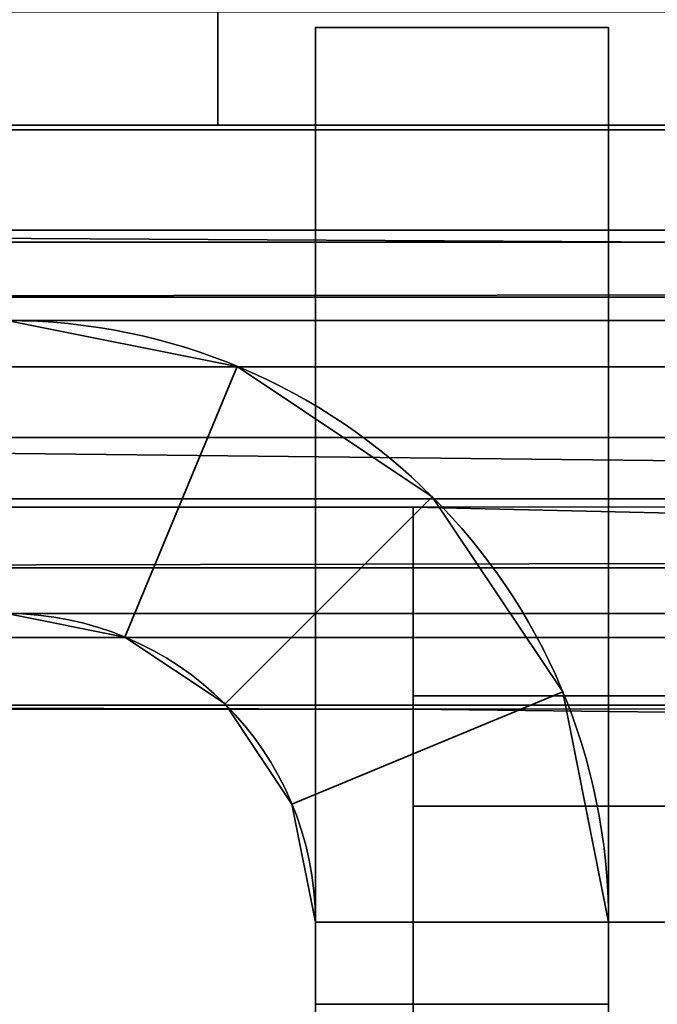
# Model space of a CAD drawing. Header units: millimetres. Extents: x -527 to 5177, y -116 to 161.
# Tile 85 of 256: x -316.51 to -313.25, y 25 to 30.04. Entities that reach past the tile are written whole.
import ezdxf

# ---------------------------------------------------------------- set-up
doc = ezdxf.new("R2010")
doc.units = ezdxf.units.MM
doc.layers.add('151', color=7, linetype='Continuous', true_color=0xffffff)

# ---------------------------------------------------------------- blocks, each defined once
blk = doc.blocks.new('UG_SURFACE_001')
at = {"layer": '151', "color": 252, "linetype": 'Continuous', "lineweight": 35}
for points in [[(527, -9.3, 2212.25), (527, 142.4, 2212.25), (-527, 142.4, 2212.25), (-527, -9.3, 2212.25)], [(-377, -9.3, 2062.2499), (-377, 142.4, 2062.2499), (377, 142.4, 2062.2499), (377, -9.3, 2062.2499)]]:
    blk.add_3dface(points, dxfattribs=at)
blk = doc.blocks.new('UG_SURFACE_037')
at = {"layer": '151', "color": 252, "linetype": 'Continuous', "lineweight": 35}
for points in [[(326.5, 74.62, 2021.75), (-326.5, 74.62, 2021.75), (-258.5, 28.8, 2021.75), (-246.5, 28.8, 2021.75)], [(-326.5, 74.62, 2021.75), (-326.5, -26.22, 2021.75), (-258.5, 26.8, 2021.75), (-258.5, 28.8, 2021.75)], [(-325, -26.22, 2020.2501), (-325, 74.62, 2020.2501), (-258.5, 28.8, 2020.2501), (-258.5, 26.8, 2020.2501)], [(-246.5, 28.8, 2020.2501), (-258.5, 28.8, 2020.2501), (-325, 74.62, 2020.2501), (325, 74.62, 2020.2501)], [(-78.1667, 26.8, 2020.2501), (78.1667, 28.8, 2020.2501), (78.1667, 26.8, 2020.2501), (-325, -26.22, 2020.2501)], [(-246.5, 26.8, 2020.2501), (-90.1667, 28.8, 2020.2501), (-90.1667, 26.8, 2020.2501), (-325, -26.22, 2020.2501)], [(-326.5, -26.22, 2021.75), (326.5, -26.22, 2021.75), (-246.5, 26.8, 2021.75), (-258.5, 26.8, 2021.75)], [(-325, -26.22, 2020.2501), (78.1667, 26.8, 2020.2501), (90.1667, 26.8, 2020.2501)], [(90.1667, 26.8, 2020.2501), (246.5, 26.8, 2020.2501), (-325, -26.22, 2020.2501)], [(-325, -26.22, 2020.2501), (-90.1667, 26.8, 2020.2501), (-78.1667, 26.8, 2020.2501)], [(-325, -26.22, 2020.2501), (-258.5, 26.8, 2020.2501), (-246.5, 26.8, 2020.2501)], [(325, -26.22, 2020.2501), (-325, -26.22, 2020.2501), (246.5, 26.8, 2020.2501), (258.5, 26.8, 2020.2501)]]:
    blk.add_3dface(points, dxfattribs=at)
blk = doc.blocks.new('UG_SURFACE_044')
at = {"layer": '151', "color": 41, "linetype": 'Continuous', "lineweight": 35}
for points in [[(-320.5, 115.3, -5.75), (-320.5, 141.15, -5.75), (-308.65, 141.15, -5.75), (-308.65, 23.15, -5.75)], [(-313, 31.5, -5.75), (-320.5, 115.3, -5.75), (-308.65, 23.15, -5.75)], [(-315.5, 31.5, -5.75), (-315.5, 29.5, -5.75), (-321, 29.5, -5.75), (-322.5, 31, -5.75)], [(-322.5, 31, 2017.75), (-321, 29.5, 2016.2499), (-315.5, 29.5, 2010.7501), (-315.5, 31.5, 2010.7501)], [(-315.5, 31.5, 2010.7501), (-315.5, 29.5, 2010.7501), (-315.5, 29.5, -5.75), (-315.5, 31.5, -5.75)], [(-321, 29.5, 2016.2499), (-321, 29.5, -5.75), (-315.5, 29.5, -5.75), (-315.5, 29.5, 2010.7501)]]:
    blk.add_3dface(points, dxfattribs=at)
blk = doc.blocks.new('UG_SURFACE_051')
at = {"layer": '151', "color": 41, "linetype": 'Continuous', "lineweight": 35}
for points in [[(-315.5, 31.5, 2010.7501), (-315.5, 29.5, 2010.7501), (-321, 29.5, 2016.2499), (-322.5, 31, 2017.75)], [(315.5, 31.5, 2010.7501), (315.5, 29.5, 2010.7501), (-315.5, 29.5, 2010.7501), (-315.5, 31.5, 2010.7501)], [(321, 29.5, 2016.2499), (322.5, 31, 2017.75), (-322.5, 31, 2017.75), (-321, 29.5, 2016.2499)], [(315.5, 29.5, 2010.7501), (321, 29.5, 2016.2499), (-321, 29.5, 2016.2499), (-315.5, 29.5, 2010.7501)]]:
    blk.add_3dface(points, dxfattribs=at)
blk = doc.blocks.new('UG_SURFACE_085')
at = {"layer": '151', "color": 252, "linetype": 'Continuous', "lineweight": 35}
for points in [[(-313.5, 30, 62.55), (-313.5, 25, 62.55), (-315, 25, 62.55), (-315, 30, 62.55)], [(-313.5, 30, 62.55), (-315, 30, 62.55), (-315, 30, 73.95), (-313.5, 30, 73.95)], [(-313.5, 25, 73.95), (-313.5, 30, 73.95), (-315, 30, 73.95), (-315, 25, 73.95)], [(-315, 25, 1933.9499), (-313.5, 25, 1933.9499), (-313.5, 30, 1933.9499), (-315, 30, 1933.9499)], [(-315, 30, 1922.55), (-315, 30, 1933.9499), (-313.5, 30, 1933.9499), (-313.5, 30, 1922.55)], [(-313.5, 25, 1922.55), (-315, 25, 1922.55), (-315, 30, 1922.55), (-313.5, 30, 1922.55)], [(-315, 25, 1623.95), (-313.5, 25, 1623.95), (-313.5, 30, 1623.95), (-315, 30, 1623.95)], [(-315, 30, 1612.55), (-315, 30, 1623.95), (-313.5, 30, 1623.95), (-313.5, 30, 1612.55)], [(-313.5, 30, 1612.55), (-313.5, 25, 1612.55), (-315, 25, 1612.55), (-315, 30, 1612.55)], [(-313.5, 25, 1313.9499), (-313.5, 30, 1313.9499), (-315, 30, 1313.9499), (-315, 25, 1313.9499)], [(-315, 30, 1313.9499), (-313.5, 30, 1313.9499), (-313.5, 30, 1302.55), (-315, 30, 1302.55)], [(-313.5, 30, 1302.55), (-313.5, 25, 1302.55), (-315, 25, 1302.55), (-315, 30, 1302.55)], [(-315, 25, 1003.95), (-313.5, 25, 1003.95), (-313.5, 30, 1003.95), (-315, 30, 1003.95)], [(-315, 30, 992.55), (-315, 30, 1003.95), (-313.5, 30, 1003.95), (-313.5, 30, 992.55)], [(-313.5, 30, 992.55), (-313.5, 25, 992.55), (-315, 25, 992.55), (-315, 30, 992.55)], [(-313.5, 25, 693.95), (-313.5, 30, 693.95), (-315, 30, 693.95), (-315, 25, 693.95)], [(-313.5, 30, 682.55), (-315, 30, 682.55), (-315, 30, 693.95), (-313.5, 30, 693.95)], [(-313.5, 30, 682.55), (-313.5, 25, 682.55), (-315, 25, 682.55), (-315, 30, 682.55)], [(-313.5, 30, 372.55), (-313.5, 25, 372.55), (-315, 25, 372.55), (-315, 30, 372.55)], [(-315, 25, 73.95), (-315, 30, 62.55), (-315, 25, 62.55)], [(-315, 25, 73.95), (-315, 30, 73.95), (-315, 30, 62.55)], [(-315, 25, 383.95), (-315, 30, 372.55), (-315, 25, 372.55)], [(-315, 25, 383.95), (-315, 30, 383.95), (-315, 30, 372.55)], [(-315, 25, 1003.95), (-315, 30, 1003.95), (-315, 30, 992.55), (-315, 25, 992.55)], [(-315, 25, 1313.9499), (-315, 30, 1313.9499), (-315, 30, 1302.55), (-315, 25, 1302.55)], [(-315, 25, 693.95), (-315, 30, 682.55), (-315, 25, 682.55)], [(-315, 25, 693.95), (-315, 30, 693.95), (-315, 30, 682.55)], [(-315, 25, 1623.95), (-315, 30, 1623.95), (-315, 30, 1612.55), (-315, 25, 1612.55)], [(-315, 25, 1933.9499), (-315, 30, 1933.9499), (-315, 30, 1922.55), (-315, 25, 1922.55)], [(-315, 30, 372.55), (-315, 30, 383.95), (-313.5, 30, 383.95), (-313.5, 30, 372.55)], [(-315, 25, 383.95), (-313.5, 25, 383.95), (-313.5, 30, 383.95), (-315, 30, 383.95)], [(-313.5, 25, 1922.55), (-313.5, 30, 1933.9499), (-313.5, 25, 1933.9499)], [(-313.5, 25, 1922.55), (-313.5, 30, 1922.55), (-313.5, 30, 1933.9499)], [(-313.5, 25, 1612.55), (-313.5, 30, 1612.55), (-313.5, 30, 1623.95), (-313.5, 25, 1623.95)], [(-313.5, 25, 1302.55), (-313.5, 30, 1302.55), (-313.5, 30, 1313.9499), (-313.5, 25, 1313.9499)], [(-313.5, 25, 992.55), (-313.5, 30, 992.55), (-313.5, 30, 1003.95), (-313.5, 25, 1003.95)], [(-313.5, 25, 682.55), (-313.5, 30, 682.55), (-313.5, 30, 693.95), (-313.5, 25, 693.95)], [(-313.5, 25, 372.55), (-313.5, 30, 372.55), (-313.5, 30, 383.95), (-313.5, 25, 383.95)], [(-313.5, 25, 62.55), (-313.5, 30, 62.55), (-313.5, 30, 73.95), (-313.5, 25, 73.95)], [(-316.58, 27, 2006.2499), (-315.9754, 26.8797, 2006.2499), (-315.4013, 28.2655, 2006.2499), (-316.58, 28.5, 2006.2499)], [(-315.4013, 28.2655, 2006.2499), (-315.4013, 28.2655, 1936.45), (-316.58, 28.5, 1936.45), (-316.58, 28.5, 2006.2499)], [(-316.58, 28.5, -5.75), (-315.4013, 28.2655, -5.75), (-315.9754, 26.8797, -5.75), (-316.58, 27, -5.75)], [(-315.4013, 28.2655, 60.05), (-315.4013, 28.2655, -5.75), (-316.58, 28.5, -5.75), (-316.58, 28.5, 60.05)], [(-316.58, 27, 60.05), (-315.9754, 26.8797, 60.05), (-315.4013, 28.2655, 60.05), (-316.58, 28.5, 60.05)], [(-316.58, 28.5, 1936.45), (-315.4013, 28.2655, 1936.45), (-315.9754, 26.8797, 1936.45), (-316.58, 27, 1936.45)], [(-316.58, 27, 1920.05), (-315.9754, 26.8797, 1920.05), (-315.4013, 28.2655, 1920.05), (-316.58, 28.5, 1920.05)], [(-315.4013, 28.2655, 1920.05), (-315.4013, 28.2655, 1626.4499), (-316.58, 28.5, 1626.4499), (-316.58, 28.5, 1920.05)], [(-316.58, 28.5, 1626.4499), (-315.4013, 28.2655, 1626.4499), (-315.9754, 26.8797, 1626.4499), (-316.58, 27, 1626.4499)], [(-316.58, 27, 1610.05), (-315.9754, 26.8797, 1610.05), (-315.4013, 28.2655, 1610.05), (-316.58, 28.5, 1610.05)], [(-315.4013, 28.2655, 1610.05), (-315.4013, 28.2655, 1316.45), (-316.58, 28.5, 1316.45), (-316.58, 28.5, 1610.05)], [(-316.58, 28.5, 1316.45), (-315.4013, 28.2655, 1316.45), (-315.9754, 26.8797, 1316.45), (-316.58, 27, 1316.45)], [(-316.58, 27, 1300.05), (-315.9754, 26.8797, 1300.05), (-315.4013, 28.2655, 1300.05), (-316.58, 28.5, 1300.05)], [(-315.4013, 28.2655, 1300.05), (-315.4013, 28.2655, 1006.4501), (-316.58, 28.5, 1006.4501), (-316.58, 28.5, 1300.05)], [(-316.58, 28.5, 1006.4501), (-315.4013, 28.2655, 1006.4501), (-315.9754, 26.8797, 1006.4501), (-316.58, 27, 1006.4501)], [(-316.58, 27, 990.05), (-315.9754, 26.8797, 990.05), (-315.4013, 28.2655, 990.05), (-316.58, 28.5, 990.05)], [(-315.4013, 28.2655, 990.05), (-315.4013, 28.2655, 696.45), (-316.58, 28.5, 696.45), (-316.58, 28.5, 990.05)], [(-316.58, 28.5, 696.45), (-315.4013, 28.2655, 696.45), (-315.9754, 26.8797, 696.45), (-316.58, 27, 696.45)], [(-316.58, 27, 680.05), (-315.9754, 26.8797, 680.05), (-315.4013, 28.2655, 680.05), (-316.58, 28.5, 680.05)], [(-315.4013, 28.2655, 680.05), (-315.4013, 28.2655, 386.45), (-316.58, 28.5, 386.45), (-316.58, 28.5, 680.05)], [(-316.58, 28.5, 386.45), (-315.4013, 28.2655, 386.45), (-315.9754, 26.8797, 386.45), (-316.58, 27, 386.45)], [(-315.4013, 28.2655, 370.05), (-315.4013, 28.2655, 76.45), (-316.58, 28.5, 76.45), (-316.58, 28.5, 370.05)], [(-316.58, 28.5, 76.45), (-315.4013, 28.2655, 76.45), (-315.9754, 26.8797, 76.45), (-316.58, 27, 76.45)], [(-316.58, 27, 370.05), (-315.9754, 26.8797, 370.05), (-315.4013, 28.2655, 370.05), (-316.58, 28.5, 370.05)], [(-314.4021, 27.5979, 2006.2499), (-315.4013, 28.2655, 2006.2499), (-315.9754, 26.8797, 2006.2499), (-315.4628, 26.5372, 2006.2499)], [(-315.4628, 26.5372, -5.75), (-315.9754, 26.8797, -5.75), (-315.4013, 28.2655, -5.75), (-314.4021, 27.5979, -5.75)], [(-314.4021, 27.5979, 60.05), (-315.4013, 28.2655, 60.05), (-315.9754, 26.8797, 60.05), (-315.4628, 26.5372, 60.05)], [(-315.4628, 26.5372, 1936.45), (-315.9754, 26.8797, 1936.45), (-315.4013, 28.2655, 1936.45), (-314.4021, 27.5979, 1936.45)], [(-314.4021, 27.5979, 1920.05), (-315.4013, 28.2655, 1920.05), (-315.9754, 26.8797, 1920.05), (-315.4628, 26.5372, 1920.05)], [(-315.4628, 26.5372, 1626.4499), (-315.9754, 26.8797, 1626.4499), (-315.4013, 28.2655, 1626.4499), (-314.4021, 27.5979, 1626.4499)], [(-314.4021, 27.5979, 1610.05), (-315.4013, 28.2655, 1610.05), (-315.9754, 26.8797, 1610.05), (-315.4628, 26.5372, 1610.05)], [(-315.4628, 26.5372, 1316.45), (-315.9754, 26.8797, 1316.45), (-315.4013, 28.2655, 1316.45), (-314.4021, 27.5979, 1316.45)], [(-314.4021, 27.5979, 1300.05), (-315.4013, 28.2655, 1300.05), (-315.9754, 26.8797, 1300.05), (-315.4628, 26.5372, 1300.05)], [(-315.4628, 26.5372, 1006.4501), (-315.9754, 26.8797, 1006.4501), (-315.4013, 28.2655, 1006.4501), (-314.4021, 27.5979, 1006.4501)], [(-314.4021, 27.5979, 990.05), (-315.4013, 28.2655, 990.05), (-315.9754, 26.8797, 990.05), (-315.4628, 26.5372, 990.05)], [(-315.4628, 26.5372, 696.45), (-315.9754, 26.8797, 696.45), (-315.4013, 28.2655, 696.45), (-314.4021, 27.5979, 696.45)], [(-314.4021, 27.5979, 680.05), (-315.4013, 28.2655, 680.05), (-315.9754, 26.8797, 680.05), (-315.4628, 26.5372, 680.05)], [(-315.4628, 26.5372, 386.45), (-315.9754, 26.8797, 386.45), (-315.4013, 28.2655, 386.45), (-314.4021, 27.5979, 386.45)], [(-315.4628, 26.5372, 76.45), (-315.9754, 26.8797, 76.45), (-315.4013, 28.2655, 76.45), (-314.4021, 27.5979, 76.45)], [(-314.4021, 27.5979, 370.05), (-315.4013, 28.2655, 370.05), (-315.9754, 26.8797, 370.05), (-315.4628, 26.5372, 370.05)], [(-314.4021, 27.5979, 2006.2499), (-314.4021, 27.5979, 1936.45), (-315.4013, 28.2655, 1936.45), (-315.4013, 28.2655, 2006.2499)], [(-314.4021, 27.5979, 60.05), (-314.4021, 27.5979, -5.75), (-315.4013, 28.2655, -5.75), (-315.4013, 28.2655, 60.05)], [(-314.4021, 27.5979, 1920.05), (-314.4021, 27.5979, 1626.4499), (-315.4013, 28.2655, 1626.4499), (-315.4013, 28.2655, 1920.05)], [(-314.4021, 27.5979, 1610.05), (-314.4021, 27.5979, 1316.45), (-315.4013, 28.2655, 1316.45), (-315.4013, 28.2655, 1610.05)], [(-314.4021, 27.5979, 1300.05), (-314.4021, 27.5979, 1006.4501), (-315.4013, 28.2655, 1006.4501), (-315.4013, 28.2655, 1300.05)], [(-314.4021, 27.5979, 990.05), (-314.4021, 27.5979, 696.45), (-315.4013, 28.2655, 696.45), (-315.4013, 28.2655, 990.05)], [(-314.4021, 27.5979, 680.05), (-314.4021, 27.5979, 386.45), (-315.4013, 28.2655, 386.45), (-315.4013, 28.2655, 680.05)], [(-314.4021, 27.5979, 370.05), (-314.4021, 27.5979, 76.45), (-315.4013, 28.2655, 76.45), (-315.4013, 28.2655, 370.05)], [(-313.7344, 26.5987, 2006.2499), (-314.4021, 27.5979, 2006.2499), (-315.4628, 26.5372, 2006.2499), (-315.1203, 26.0246, 2006.2499)], [(-315.1203, 26.0246, -5.75), (-315.4628, 26.5372, -5.75), (-314.4021, 27.5979, -5.75), (-313.7344, 26.5987, -5.75)], [(-315.4628, 26.5372, 60.05), (-315.1203, 26.0246, 60.05), (-313.7344, 26.5987, 60.05), (-314.4021, 27.5979, 60.05)], [(-315.1203, 26.0246, 1936.45), (-315.4628, 26.5372, 1936.45), (-314.4021, 27.5979, 1936.45), (-313.7344, 26.5987, 1936.45)], [(-315.4628, 26.5372, 1920.05), (-315.1203, 26.0246, 1920.05), (-313.7344, 26.5987, 1920.05), (-314.4021, 27.5979, 1920.05)], [(-315.1203, 26.0246, 1626.4499), (-315.4628, 26.5372, 1626.4499), (-314.4021, 27.5979, 1626.4499), (-313.7344, 26.5987, 1626.4499)], [(-315.4628, 26.5372, 1610.05), (-315.1203, 26.0246, 1610.05), (-313.7344, 26.5987, 1610.05), (-314.4021, 27.5979, 1610.05)], [(-315.1203, 26.0246, 1316.45), (-315.4628, 26.5372, 1316.45), (-314.4021, 27.5979, 1316.45), (-313.7344, 26.5987, 1316.45)], [(-315.4628, 26.5372, 1300.05), (-315.1203, 26.0246, 1300.05), (-313.7344, 26.5987, 1300.05), (-314.4021, 27.5979, 1300.05)], [(-315.1203, 26.0246, 1006.4501), (-315.4628, 26.5372, 1006.4501), (-314.4021, 27.5979, 1006.4501), (-313.7344, 26.5987, 1006.4501)], [(-315.4628, 26.5372, 990.05), (-315.1203, 26.0246, 990.05), (-313.7344, 26.5987, 990.05), (-314.4021, 27.5979, 990.05)], [(-315.1203, 26.0246, 696.45), (-315.4628, 26.5372, 696.45), (-314.4021, 27.5979, 696.45), (-313.7344, 26.5987, 696.45)], [(-315.4628, 26.5372, 680.05), (-315.1203, 26.0246, 680.05), (-313.7344, 26.5987, 680.05), (-314.4021, 27.5979, 680.05)], [(-315.1203, 26.0246, 386.45), (-315.4628, 26.5372, 386.45), (-314.4021, 27.5979, 386.45), (-313.7344, 26.5987, 386.45)], [(-315.1203, 26.0246, 76.45), (-315.4628, 26.5372, 76.45), (-314.4021, 27.5979, 76.45), (-313.7344, 26.5987, 76.45)], [(-315.4628, 26.5372, 370.05), (-315.1203, 26.0246, 370.05), (-313.7344, 26.5987, 370.05), (-314.4021, 27.5979, 370.05)], [(-313.7344, 26.5987, 2006.2499), (-313.7344, 26.5987, 1936.45), (-314.4021, 27.5979, 1936.45), (-314.4021, 27.5979, 2006.2499)], [(-313.7344, 26.5987, 60.05), (-313.7344, 26.5987, -5.75), (-314.4021, 27.5979, -5.75), (-314.4021, 27.5979, 60.05)], [(-313.7344, 26.5987, 1920.05), (-313.7344, 26.5987, 1626.4499), (-314.4021, 27.5979, 1626.4499), (-314.4021, 27.5979, 1920.05)], [(-313.7344, 26.5987, 1610.05), (-313.7344, 26.5987, 1316.45), (-314.4021, 27.5979, 1316.45), (-314.4021, 27.5979, 1610.05)], [(-313.7344, 26.5987, 1300.05), (-313.7344, 26.5987, 1006.4501), (-314.4021, 27.5979, 1006.4501), (-314.4021, 27.5979, 1300.05)], [(-313.7344, 26.5987, 990.05), (-313.7344, 26.5987, 696.45), (-314.4021, 27.5979, 696.45), (-314.4021, 27.5979, 990.05)], [(-313.7344, 26.5987, 680.05), (-313.7344, 26.5987, 386.45), (-314.4021, 27.5979, 386.45), (-314.4021, 27.5979, 680.05)], [(-313.7344, 26.5987, 370.05), (-313.7344, 26.5987, 76.45), (-314.4021, 27.5979, 76.45), (-314.4021, 27.5979, 370.05)], [(-316.58, 27, 2006.2499), (-316.58, 27, 1936.45), (-315.9754, 26.8797, 1936.45), (-315.9754, 26.8797, 2006.2499)], [(-316.58, 27, 60.05), (-316.58, 27, -5.75), (-315.9754, 26.8797, -5.75), (-315.9754, 26.8797, 60.05)], [(-316.58, 27, 1920.05), (-316.58, 27, 1626.4499), (-315.9754, 26.8797, 1626.4499), (-315.9754, 26.8797, 1920.05)], [(-316.58, 27, 1610.05), (-316.58, 27, 1316.45), (-315.9754, 26.8797, 1316.45), (-315.9754, 26.8797, 1610.05)], [(-316.58, 27, 1300.05), (-316.58, 27, 1006.4501), (-315.9754, 26.8797, 1006.4501), (-315.9754, 26.8797, 1300.05)], [(-316.58, 27, 990.05), (-316.58, 27, 696.45), (-315.9754, 26.8797, 696.45), (-315.9754, 26.8797, 990.05)], [(-316.58, 27, 680.05), (-316.58, 27, 386.45), (-315.9754, 26.8797, 386.45), (-315.9754, 26.8797, 680.05)], [(-316.58, 27, 370.05), (-316.58, 27, 76.45), (-315.9754, 26.8797, 76.45), (-315.9754, 26.8797, 370.05)], [(-315.9754, 26.8797, 2006.2499), (-315.9754, 26.8797, 1936.45), (-315.4628, 26.5372, 1936.45), (-315.4628, 26.5372, 2006.2499)], [(-315.9754, 26.8797, 60.05), (-315.9754, 26.8797, -5.75), (-315.4628, 26.5372, -5.75), (-315.4628, 26.5372, 60.05)], [(-315.9754, 26.8797, 1920.05), (-315.9754, 26.8797, 1626.4499), (-315.4628, 26.5372, 1626.4499), (-315.4628, 26.5372, 1920.05)], [(-315.9754, 26.8797, 1610.05), (-315.9754, 26.8797, 1316.45), (-315.4628, 26.5372, 1316.45), (-315.4628, 26.5372, 1610.05)], [(-315.9754, 26.8797, 1300.05), (-315.9754, 26.8797, 1006.4501), (-315.4628, 26.5372, 1006.4501), (-315.4628, 26.5372, 1300.05)], [(-315.9754, 26.8797, 990.05), (-315.9754, 26.8797, 696.45), (-315.4628, 26.5372, 696.45), (-315.4628, 26.5372, 990.05)], [(-315.9754, 26.8797, 680.05), (-315.9754, 26.8797, 386.45), (-315.4628, 26.5372, 386.45), (-315.4628, 26.5372, 680.05)], [(-315.9754, 26.8797, 370.05), (-315.9754, 26.8797, 76.45), (-315.4628, 26.5372, 76.45), (-315.4628, 26.5372, 370.05)], [(-313.5, 25.42, 2006.2499), (-313.7344, 26.5987, 2006.2499), (-315.1203, 26.0246, 2006.2499), (-315, 25.42, 2006.2499)], [(-315, 25.42, -5.75), (-315.1203, 26.0246, -5.75), (-313.7344, 26.5987, -5.75), (-313.5, 25.42, -5.75)], [(-313.5, 25.42, 60.05), (-313.7344, 26.5987, 60.05), (-315.1203, 26.0246, 60.05), (-315, 25.42, 60.05)], [(-315, 25.42, 1936.45), (-315.1203, 26.0246, 1936.45), (-313.7344, 26.5987, 1936.45), (-313.5, 25.42, 1936.45)], [(-313.5, 25.42, 1920.05), (-313.7344, 26.5987, 1920.05), (-315.1203, 26.0246, 1920.05), (-315, 25.42, 1920.05)], [(-315, 25.42, 1626.4499), (-315.1203, 26.0246, 1626.4499), (-313.7344, 26.5987, 1626.4499), (-313.5, 25.42, 1626.4499)], [(-313.5, 25.42, 1610.05), (-313.7344, 26.5987, 1610.05), (-315.1203, 26.0246, 1610.05), (-315, 25.42, 1610.05)], [(-315, 25.42, 1316.45), (-315.1203, 26.0246, 1316.45), (-313.7344, 26.5987, 1316.45), (-313.5, 25.42, 1316.45)], [(-313.5, 25.42, 1300.05), (-313.7344, 26.5987, 1300.05), (-315.1203, 26.0246, 1300.05), (-315, 25.42, 1300.05)], [(-315, 25.42, 1006.4501), (-315.1203, 26.0246, 1006.4501), (-313.7344, 26.5987, 1006.4501), (-313.5, 25.42, 1006.4501)], [(-313.5, 25.42, 990.05), (-313.7344, 26.5987, 990.05), (-315.1203, 26.0246, 990.05), (-315, 25.42, 990.05)], [(-315, 25.42, 696.45), (-315.1203, 26.0246, 696.45), (-313.7344, 26.5987, 696.45), (-313.5, 25.42, 696.45)], [(-313.5, 25.42, 680.05), (-313.7344, 26.5987, 680.05), (-315.1203, 26.0246, 680.05), (-315, 25.42, 680.05)], [(-315, 25.42, 386.45), (-315.1203, 26.0246, 386.45), (-313.7344, 26.5987, 386.45), (-313.5, 25.42, 386.45)], [(-315, 25.42, 76.45), (-315.1203, 26.0246, 76.45), (-313.7344, 26.5987, 76.45), (-313.5, 25.42, 76.45)], [(-313.5, 25.42, 370.05), (-313.7344, 26.5987, 370.05), (-315.1203, 26.0246, 370.05), (-315, 25.42, 370.05)], [(-313.5, 25.42, 2006.2499), (-313.5, 25.42, 1936.45), (-313.7344, 26.5987, 1936.45), (-313.7344, 26.5987, 2006.2499)], [(-313.5, 25.42, 60.05), (-313.5, 25.42, -5.75), (-313.7344, 26.5987, -5.75), (-313.7344, 26.5987, 60.05)], [(-313.5, 25.42, 1920.05), (-313.5, 25.42, 1626.4499), (-313.7344, 26.5987, 1626.4499), (-313.7344, 26.5987, 1920.05)], [(-313.5, 25.42, 1610.05), (-313.5, 25.42, 1316.45), (-313.7344, 26.5987, 1316.45), (-313.7344, 26.5987, 1610.05)], [(-313.5, 25.42, 1300.05), (-313.5, 25.42, 1006.4501), (-313.7344, 26.5987, 1006.4501), (-313.7344, 26.5987, 1300.05)], [(-313.5, 25.42, 990.05), (-313.5, 25.42, 696.45), (-313.7344, 26.5987, 696.45), (-313.7344, 26.5987, 990.05)], [(-313.5, 25.42, 680.05), (-313.5, 25.42, 386.45), (-313.7344, 26.5987, 386.45), (-313.7344, 26.5987, 680.05)], [(-313.5, 25.42, 370.05), (-313.5, 25.42, 76.45), (-313.7344, 26.5987, 76.45), (-313.7344, 26.5987, 370.05)], [(-315.4628, 26.5372, 2006.2499), (-315.4628, 26.5372, 1936.45), (-315.1203, 26.0246, 1936.45), (-315.1203, 26.0246, 2006.2499)], [(-315.4628, 26.5372, 60.05), (-315.4628, 26.5372, -5.75), (-315.1203, 26.0246, -5.75), (-315.1203, 26.0246, 60.05)], [(-315.4628, 26.5372, 1920.05), (-315.4628, 26.5372, 1626.4499), (-315.1203, 26.0246, 1626.4499), (-315.1203, 26.0246, 1920.05)], [(-315.4628, 26.5372, 1610.05), (-315.4628, 26.5372, 1316.45), (-315.1203, 26.0246, 1316.45), (-315.1203, 26.0246, 1610.05)], [(-315.4628, 26.5372, 1300.05), (-315.4628, 26.5372, 1006.4501), (-315.1203, 26.0246, 1006.4501), (-315.1203, 26.0246, 1300.05)], [(-315.4628, 26.5372, 990.05), (-315.4628, 26.5372, 696.45), (-315.1203, 26.0246, 696.45), (-315.1203, 26.0246, 990.05)], [(-315.4628, 26.5372, 680.05), (-315.4628, 26.5372, 386.45), (-315.1203, 26.0246, 386.45), (-315.1203, 26.0246, 680.05)], [(-315.4628, 26.5372, 370.05), (-315.4628, 26.5372, 76.45), (-315.1203, 26.0246, 76.45), (-315.1203, 26.0246, 370.05)], [(-315.1203, 26.0246, 2006.2499), (-315.1203, 26.0246, 1936.45), (-315, 25.42, 1936.45), (-315, 25.42, 2006.2499)], [(-315.1203, 26.0246, 60.05), (-315.1203, 26.0246, -5.75), (-315, 25.42, -5.75), (-315, 25.42, 60.05)], [(-315.1203, 26.0246, 1920.05), (-315.1203, 26.0246, 1626.4499), (-315, 25.42, 1626.4499), (-315, 25.42, 1920.05)], [(-315.1203, 26.0246, 1610.05), (-315.1203, 26.0246, 1316.45), (-315, 25.42, 1316.45), (-315, 25.42, 1610.05)], [(-315.1203, 26.0246, 1300.05), (-315.1203, 26.0246, 1006.4501), (-315, 25.42, 1006.4501), (-315, 25.42, 1300.05)], [(-315.1203, 26.0246, 990.05), (-315.1203, 26.0246, 696.45), (-315, 25.42, 696.45), (-315, 25.42, 990.05)], [(-315.1203, 26.0246, 680.05), (-315.1203, 26.0246, 386.45), (-315, 25.42, 386.45), (-315, 25.42, 680.05)], [(-315.1203, 26.0246, 370.05), (-315.1203, 26.0246, 76.45), (-315, 25.42, 76.45), (-315, 25.42, 370.05)], [(-315, 25.42, 2006.2499), (-315, 17, 2006.2499), (-313.5, 17, 2006.2499), (-313.5, 25.42, 2006.2499)], [(-313.5, 25.42, -5.75), (-313.5, 17, -5.75), (-315, 17, -5.75), (-315, 25.42, -5.75)], [(-315, 25.42, 60.05), (-315, 25, 60.05), (-313.5, 25, 60.05), (-313.5, 25.42, 60.05)], [(-313.5, 25.42, 1936.45), (-313.5, 25, 1936.45), (-315, 25, 1936.45), (-315, 25.42, 1936.45)], [(-315, 25.42, 1920.05), (-315, 25, 1920.05), (-313.5, 25, 1920.05), (-313.5, 25.42, 1920.05)], [(-313.5, 25.42, 1626.4499), (-313.5, 25, 1626.4499), (-315, 25, 1626.4499), (-315, 25.42, 1626.4499)], [(-315, 25.42, 1610.05), (-315, 25, 1610.05), (-313.5, 25, 1610.05), (-313.5, 25.42, 1610.05)], [(-313.5, 25.42, 1316.45), (-313.5, 25, 1316.45), (-315, 25, 1316.45), (-315, 25.42, 1316.45)], [(-315, 25.42, 1300.05), (-315, 25, 1300.05), (-313.5, 25, 1300.05), (-313.5, 25.42, 1300.05)], [(-313.5, 25.42, 1006.4501), (-313.5, 25, 1006.4501), (-315, 25, 1006.4501), (-315, 25.42, 1006.4501)], [(-315, 25.42, 990.05), (-315, 25, 990.05), (-313.5, 25, 990.05), (-313.5, 25.42, 990.05)], [(-313.5, 25.42, 696.45), (-313.5, 25, 696.45), (-315, 25, 696.45), (-315, 25.42, 696.45)], [(-315, 25.42, 680.05), (-315, 25, 680.05), (-313.5, 25, 680.05), (-313.5, 25.42, 680.05)], [(-313.5, 25.42, 386.45), (-313.5, 25, 386.45), (-315, 25, 386.45), (-315, 25.42, 386.45)], [(-313.5, 25.42, 76.45), (-313.5, 25, 76.45), (-315, 25, 76.45), (-315, 25.42, 76.45)], [(-315, 25.42, 370.05), (-315, 25, 370.05), (-313.5, 25, 370.05), (-313.5, 25.42, 370.05)], [(-315, 25, 60.05), (-315, 25.42, 60.05), (-315, 25.42, -5.75), (-315, 17, -5.75)], [(-315, 25, 370.05), (-315, 25.42, 76.45), (-315, 25, 76.45)], [(-315, 25, 370.05), (-315, 25.42, 370.05), (-315, 25.42, 76.45)], [(-315, 25, 680.05), (-315, 25.42, 386.45), (-315, 25, 386.45)], [(-315, 25, 1300.05), (-315, 25.42, 1300.05), (-315, 25.42, 1006.4501), (-315, 25, 1006.4501)], [(-315, 25, 680.05), (-315, 25.42, 680.05), (-315, 25.42, 386.45)], [(-315, 25, 1610.05), (-315, 25.42, 1610.05), (-315, 25.42, 1316.45), (-315, 25, 1316.45)], [(-315, 25, 990.05), (-315, 25.42, 990.05), (-315, 25.42, 696.45), (-315, 25, 696.45)], [(-315, 25, 1920.05), (-315, 25.42, 1920.05), (-315, 25.42, 1626.4499), (-315, 25, 1626.4499)], [(-315, 17, 2006.2499), (-315, 25.42, 2006.2499), (-315, 25.42, 1936.45), (-315, 25, 1936.45)], [(-313.5, 25, 1626.4499), (-313.5, 25.42, 1626.4499), (-313.5, 25.42, 1920.05), (-313.5, 25, 1920.05)], [(-313.5, 25, 1316.45), (-313.5, 25.42, 1316.45), (-313.5, 25.42, 1610.05), (-313.5, 25, 1610.05)], [(-313.5, 25, 1006.4501), (-313.5, 25.42, 1006.4501), (-313.5, 25.42, 1300.05), (-313.5, 25, 1300.05)], [(-313.5, 25, 696.45), (-313.5, 25.42, 696.45), (-313.5, 25.42, 990.05), (-313.5, 25, 990.05)], [(-313.5, 25, 386.45), (-313.5, 25.42, 386.45), (-313.5, 25.42, 680.05), (-313.5, 25, 680.05)], [(-313.5, 25, 76.45), (-313.5, 25.42, 76.45), (-313.5, 25.42, 370.05), (-313.5, 25, 370.05)], [(-313.5, 17, -5.75), (-313.5, 25.42, -5.75), (-313.5, 25.42, 60.05), (-313.5, 25, 60.05)], [(-313.5, 25, 1936.45), (-313.5, 25.42, 1936.45), (-313.5, 25.42, 2006.2499), (-313.5, 17, 2006.2499)], [(-315, 25, 60.05), (-315, 25, 62.55), (-313.5, 25, 62.55), (-313.5, 25, 60.05)], [(-315, 25, 73.95), (-315, 25, 76.45), (-313.5, 25, 76.45), (-313.5, 25, 73.95)], [(-315, 25, 1933.9499), (-315, 25, 1936.45), (-313.5, 25, 1936.45), (-313.5, 25, 1933.9499)], [(-315, 25, 1920.05), (-315, 25, 1922.55), (-313.5, 25, 1922.55), (-313.5, 25, 1920.05)], [(-315, 25, 1623.95), (-315, 25, 1626.4499), (-313.5, 25, 1626.4499), (-313.5, 25, 1623.95)], [(-315, 25, 1610.05), (-315, 25, 1612.55), (-313.5, 25, 1612.55), (-313.5, 25, 1610.05)], [(-315, 25, 1313.9499), (-315, 25, 1316.45), (-313.5, 25, 1316.45), (-313.5, 25, 1313.9499)], [(-315, 25, 1300.05), (-315, 25, 1302.55), (-313.5, 25, 1302.55), (-313.5, 25, 1300.05)], [(-315, 25, 1003.95), (-315, 25, 1006.4501), (-313.5, 25, 1006.4501), (-313.5, 25, 1003.95)], [(-315, 25, 990.05), (-315, 25, 992.55), (-313.5, 25, 992.55), (-313.5, 25, 990.05)], [(-315, 25, 693.95), (-315, 25, 696.45), (-313.5, 25, 696.45), (-313.5, 25, 693.95)], [(-315, 25, 680.05), (-315, 25, 682.55), (-313.5, 25, 682.55), (-313.5, 25, 680.05)], [(-315, 25, 370.05), (-315, 25, 372.55), (-313.5, 25, 372.55), (-313.5, 25, 370.05)], [(-315, 17, 2006.2499), (-315, 25, 1006.4501), (-315, 25, 1003.95)], [(-315, 17, -5.75), (-315, 25, 76.45), (-315, 25, 73.95)], [(-315, 17, 2006.2499), (-315, 25, 1300.05), (-315, 25, 1006.4501)], [(-315, 25, 1003.95), (-315, 25, 992.55), (-315, 17, 2006.2499)], [(-315, 25, 73.95), (-315, 25, 62.55), (-315, 17, -5.75)], [(-315, 25, 62.55), (-315, 25, 60.05), (-315, 17, -5.75)], [(-315, 17, -5.75), (-315, 25, 372.55), (-315, 25, 370.05)], [(-315, 17, 2006.2499), (-315, 25, 1302.55), (-315, 25, 1300.05)], [(-315, 17, 2006.2499), (-315, 25, 1612.55), (-315, 25, 1610.05)], [(-315, 17, -5.75), (-315, 25, 383.95), (-315, 25, 372.55)], [(-315, 25, 370.05), (-315, 25, 76.45), (-315, 17, -5.75)], [(-315, 17, 2006.2499), (-315, 25, 1313.9499), (-315, 25, 1302.55)], [(-315, 17, 2006.2499), (-315, 25, 1623.95), (-315, 25, 1612.55)], [(-315, 25, 1610.05), (-315, 25, 1316.45), (-315, 17, 2006.2499)], [(-315, 17, -5.75), (-315, 25, 386.45), (-315, 25, 383.95)], [(-315, 17, 2006.2499), (-315, 25, 1316.45), (-315, 25, 1313.9499)], [(-315, 17, 2006.2499), (-315, 25, 1626.4499), (-315, 25, 1623.95)], [(-315, 17, -5.75), (-315, 25, 682.55), (-315, 25, 680.05)], [(-315, 17, 2006.2499), (-315, 25, 1922.55), (-315, 25, 1920.05)], [(-315, 17, -5.75), (-315, 25, 693.95), (-315, 25, 682.55)], [(-315, 25, 680.05), (-315, 25, 386.45), (-315, 17, -5.75)], [(-315, 25, 1920.05), (-315, 25, 1626.4499), (-315, 17, 2006.2499)], [(-315, 17, 2006.2499), (-315, 25, 1936.45), (-315, 25, 1933.9499)], [(-315, 17, -5.75), (-315, 25, 696.45), (-315, 25, 693.95)], [(-315, 25, 1933.9499), (-315, 25, 1922.55), (-315, 17, 2006.2499)], [(-315, 17, -5.75), (-315, 25, 990.05), (-315, 25, 696.45)], [(-315, 17, -5.75), (-315, 17, 2006.2499), (-315, 25, 992.55), (-315, 25, 990.05)], [(-315, 25, 383.95), (-315, 25, 386.45), (-313.5, 25, 386.45), (-313.5, 25, 383.95)], [(-313.5, 17, -5.75), (-313.5, 25, 1626.4499), (-313.5, 25, 1920.05)], [(-313.5, 17, -5.75), (-313.5, 25, 1623.95), (-313.5, 25, 1626.4499)], [(-313.5, 25, 1920.05), (-313.5, 25, 1922.55), (-313.5, 17, -5.75)], [(-313.5, 17, -5.75), (-313.5, 25, 1003.95), (-313.5, 25, 1006.4501)], [(-313.5, 17, -5.75), (-313.5, 25, 1612.55), (-313.5, 25, 1623.95)], [(-313.5, 17, -5.75), (-313.5, 25, 992.55), (-313.5, 25, 1003.95)], [(-313.5, 25, 1006.4501), (-313.5, 25, 1300.05), (-313.5, 17, -5.75)], [(-313.5, 17, -5.75), (-313.5, 25, 1610.05), (-313.5, 25, 1612.55)], [(-313.5, 17, -5.75), (-313.5, 25, 990.05), (-313.5, 25, 992.55)], [(-313.5, 17, -5.75), (-313.5, 25, 1316.45), (-313.5, 25, 1610.05)], [(-313.5, 17, -5.75), (-313.5, 25, 696.45), (-313.5, 25, 990.05)], [(-313.5, 17, -5.75), (-313.5, 25, 1313.9499), (-313.5, 25, 1316.45)], [(-313.5, 17, -5.75), (-313.5, 25, 693.95), (-313.5, 25, 696.45)], [(-313.5, 17, -5.75), (-313.5, 25, 1302.55), (-313.5, 25, 1313.9499)], [(-313.5, 17, -5.75), (-313.5, 25, 682.55), (-313.5, 25, 693.95)], [(-313.5, 17, -5.75), (-313.5, 25, 383.95), (-313.5, 25, 386.45)], [(-313.5, 17, -5.75), (-313.5, 25, 1300.05), (-313.5, 25, 1302.55)], [(-313.5, 17, -5.75), (-313.5, 25, 680.05), (-313.5, 25, 682.55)], [(-313.5, 17, -5.75), (-313.5, 25, 372.55), (-313.5, 25, 383.95)], [(-313.5, 25, 386.45), (-313.5, 25, 680.05), (-313.5, 17, -5.75)], [(-313.5, 17, -5.75), (-313.5, 25, 370.05), (-313.5, 25, 372.55)], [(-313.5, 17, -5.75), (-313.5, 25, 73.95), (-313.5, 25, 76.45)], [(-313.5, 25, 1933.9499), (-313.5, 17, -5.75), (-313.5, 25, 1922.55)], [(-313.5, 25, 76.45), (-313.5, 25, 370.05), (-313.5, 17, -5.75)], [(-313.5, 17, -5.75), (-313.5, 25, 60.05), (-313.5, 25, 62.55)], [(-313.5, 25, 62.55), (-313.5, 25, 73.95), (-313.5, 17, -5.75)], [(-313.5, 17, 2006.2499), (-313.5, 17, -5.75), (-313.5, 25, 1933.9499), (-313.5, 25, 1936.45)]]:
    blk.add_3dface(points, dxfattribs=at)
blk = doc.blocks.new('UG_SURFACE_086')
at = {"layer": '151', "color": 252, "linetype": 'Continuous', "lineweight": 35}
for points in [[(-272.7, 30.08, 2020.2501), (-324, 30.08, 2020.2501), (-324, 28.9013, 2020.0155), (-272.7, 28.9013, 2020.0155)], [(-272.7, 29.4754, 2018.6298), (-324, 29.4754, 2018.6298), (-324, 30.08, 2018.75), (-272.7, 30.08, 2018.75)], [(-272.7, 28.9628, 2018.2872), (-324, 28.9628, 2018.2872), (-324, 29.4754, 2018.6298), (-272.7, 29.4754, 2018.6298)], [(-324, 28.9628, 2018.2872), (-272.7, 28.9628, 2018.2872), (-272.7, 28.6732, 2017.8893)], [(-272.7, 28.6732, 2017.8893), (-324, 28.6203, 2017.7746), (-324, 28.9628, 2018.2872)], [(-272.7, 28.9013, 2020.0155), (-324, 28.9013, 2020.0155), (-324, 27.9021, 2019.3479), (-272.7, 27.9021, 2019.3479)], [(-272.7, 28.6732, 2017.8893), (-270.2, 28.6732, 2017.8893), (-270.2, 28.6203, 2017.7746), (-324, 28.6203, 2017.7746)], [(-270.2, 28.5, 2017.17), (-324, 28.5, 2017.17), (-324, 28.6203, 2017.7746), (-270.2, 28.6203, 2017.7746)], [(-324, 28.5, 2011.8301), (-272.7, 28.5, 2011.8301), (-272.7, 28.2628, 2010.6447), (-324, 28.2628, 2010.6447)], [(-324, 28.5, 2017.17), (-270.2, 28.5, 2017.17), (-256.3, 28.5, 2015.1505), (-272.7, 28.5, 2015.1505)], [(-272.7, 28.5, 2015.1505), (-272.7, 28.5, 2011.8301), (-324, 28.5, 2011.8301), (-324, 28.5, 2017.17)], [(-324, 28.2628, 2010.6447), (-272.7, 28.2628, 2010.6447), (-272.7, 27.5876, 2009.6419), (-324, 27.5876, 2009.6419)], [(-272.7, 27.3376, 2018.5719), (-324, 27.9021, 2019.3479), (-324, 27.2345, 2018.3487)], [(-272.7, 27.3376, 2018.5719), (-272.7, 27.9021, 2019.3479), (-324, 27.9021, 2019.3479)], [(-314.5, 27.5451, 2009.6006), (-324, 27.5451, 2009.6006), (-324, 27.5876, 2009.6419), (-272.7, 27.5876, 2009.6419)], [(-314.5, 27.5451, 2009.6006), (-272.7, 27.5876, 2009.6419), (-272.7, 26.5785, 2008.9762)], [(-314.5, 26.5102, 2010.6864), (-324, 26.5102, 2010.6864), (-324, 27.5451, 2009.6006), (-314.5, 27.5451, 2009.6006)], [(-272.7, 26.5785, 2008.9762), (-314.5, 26.5785, 2008.9762), (-314.5, 27.5451, 2009.6006)], [(-314.5, 26.0143, 2010.366), (-314.5, 26.5102, 2010.6864), (-314.5, 27.5451, 2009.6006), (-314.5, 26.5785, 2008.9762)], [(-324, 27.2345, 2018.3487), (-270.2, 27.2345, 2018.3487), (-272.7, 27.3376, 2018.5719)], [(-270.2, 27.2345, 2018.3487), (-324, 27.2345, 2018.3487), (-324, 27, 2017.17), (-270.2, 27, 2017.17)], [(-324, 26.8783, 2011.2219), (-272.7, 26.8783, 2011.2219), (-272.7, 27, 2011.8301), (-324, 27, 2011.8301)], [(-324, 27, 2017.17), (-324, 27, 2011.8301), (-272.7, 27, 2011.8301), (-272.7, 27, 2015.1505)], [(-270.2, 27, 2017.17), (-324, 27, 2017.17), (-272.7, 27, 2015.1505)], [(-324, 26.5319, 2010.7076), (-272.7, 26.5319, 2010.7076), (-272.7, 26.8783, 2011.2219), (-324, 26.8783, 2011.2219)], [(-314.5, 26.5785, 2008.9762), (-272.7, 26.5785, 2008.9762), (-272.7, 25.42, 2008.75), (-314.5, 25.42, 2008.75)], [(-314.5, 25.42, 2010.2501), (-314.5, 26.0143, 2010.366), (-314.5, 26.5785, 2008.9762), (-314.5, 25.42, 2008.75)], [(-272.7, 26.5319, 2010.7076), (-324, 26.5319, 2010.7076), (-314.5, 26.5102, 2010.6864)], [(-324, 26.5319, 2010.7076), (-324, 26.5102, 2010.6864), (-314.5, 26.5102, 2010.6864)], [(-314.5, 26.5102, 2010.6864), (-272.7, 26.0143, 2010.366), (-272.7, 26.5319, 2010.7076)], [(-314.5, 26.5102, 2010.6864), (-314.5, 26.0143, 2010.366), (-272.7, 26.0143, 2010.366)], [(-314.5, 25.42, 2010.2501), (-272.7, 25.42, 2010.2501), (-272.7, 26.0143, 2010.366), (-314.5, 26.0143, 2010.366)], [(-314.5, 25.42, 2008.75), (-314.5, 21.5, 2008.75), (-314.5, 21.5, 2010.2501), (-314.5, 25.42, 2010.2501)], [(-272.7, 25.42, 2008.75), (-272.7, 25, 2008.75), (-310, 17, 2008.75), (-314.5, 21.5, 2008.75)], [(-314.5, 21.5, 2008.75), (-314.5, 25.42, 2008.75), (-272.7, 25.42, 2008.75)], [(-272.7, 25.42, 2010.2501), (-314.5, 25.42, 2010.2501), (-314.5, 21.5, 2010.2501)], [(-314.5, 21.5, 2010.2501), (-310, 17, 2010.2501), (-272.7, 25, 2010.2501), (-272.7, 25.42, 2010.2501)]]:
    blk.add_3dface(points, dxfattribs=at)

msp = doc.modelspace()

# ---------------------------------------------------------------- linework, layer by layer
at = {"layer": '151', "color": 251, "linetype": 'Continuous', "lineweight": -3, "true_color": 0x636466}
for p, q in [((-315.5, 29.5, 2010.75), (-315.5, 31.5, 2010.75)), ((-315.5, 31.5, -5.75), (-315.5, 29.5, -5.75)), ((-315.5, 29.5, 2010.75), (-315.5, 31.5, 2010.75)), ((-315, 30, 62.55), (-315, 25, 62.55)), ((-313.5, 30, 992.55), (-315, 30, 992.55)), ((-313.5, 30, 1623.95), (-315, 30, 1623.95)), ((-313.5, 30, 372.55), (-315, 30, 372.55)), ((-313.5, 30, 1003.95), (-315, 30, 1003.95)), ((-313.5, 30, 383.95), (-315, 30, 383.95)), ((-315, 30, 1612.55), (-315, 25, 1612.55)), ((-315, 30, 1933.95), (-315, 30, 1922.55)), ((-315, 30, 992.55), (-315, 25, 992.55)), ((-313.5, 30, 1933.95), (-315, 30, 1933.95)), ((-315, 30, 693.95), (-315, 30, 682.55)), ((-315, 30, 372.55), (-315, 25, 372.55)), ((-313.5, 30, 62.55), (-315, 30, 62.55)), ((-313.5, 30, 1302.55), (-315, 30, 1302.55)), ((-313.5, 30, 682.55), (-315, 30, 682.55)), ((-315, 30, 1313.95), (-315, 30, 1302.55)), ((-315, 25, 1922.55), (-315, 30, 1922.55)), ((-313.5, 30, 1313.95), (-315, 30, 1313.95)), ((-315, 25, 1313.95), (-315, 30, 1313.95)), ((-315, 30, 383.95), (-315, 30, 372.55)), ((-315, 30, 73.95), (-315, 30, 62.55)), ((-313.5, 30, 1922.55), (-315, 30, 1922.55)), ((-315, 25, 693.95), (-315, 30, 693.95)), ((-315, 25, 1623.95), (-315, 30, 1623.95)), ((-315, 30, 1302.55), (-315, 25, 1302.55)), ((-313.5, 30, 693.95), (-315, 30, 693.95)), ((-315, 25, 73.95), (-315, 30, 73.95)), ((-315, 30, 1933.95), (-315, 25, 1933.95)), ((-315, 30, 1623.95), (-315, 30, 1612.55)), ((-315, 25, 1003.95), (-315, 30, 1003.95)), ((-315, 30, 682.55), (-315, 25, 682.55)), ((-313.5, 30, 73.95), (-315, 30, 73.95)), ((-313.5, 30, 1612.55), (-315, 30, 1612.55)), ((-315, 30, 1003.95), (-315, 30, 992.55)), ((-315, 25, 383.95), (-315, 30, 383.95)), ((-313.5, 30, 1612.55), (-313.5, 25, 1612.55)), ((-313.5, 25, 1623.95), (-313.5, 30, 1623.95)), ((-313.5, 30, 992.55), (-313.5, 25, 992.55)), ((-313.5, 25, 1933.95), (-313.5, 30, 1933.95)), ((-313.5, 30, 1623.95), (-313.5, 30, 1612.55)), ((-313.5, 25, 1003.95), (-313.5, 30, 1003.95)), ((-313.5, 30, 372.55), (-313.5, 25, 372.55)), ((-313.5, 30, 1003.95), (-313.5, 30, 992.55)), ((-313.5, 25, 383.95), (-313.5, 30, 383.95)), ((-313.5, 30, 383.95), (-313.5, 30, 372.55)), ((-313.5, 30, 1922.55), (-313.5, 25, 1922.55)), ((-313.5, 30, 693.95), (-313.5, 30, 682.55)), ((-313.5, 30, 1933.95), (-313.5, 30, 1922.55)), ((-313.5, 25, 1313.95), (-313.5, 30, 1313.95)), ((-313.5, 30, 73.95), (-313.5, 30, 62.55)), ((-313.5, 25, 693.95), (-313.5, 30, 693.95)), ((-313.5, 30, 62.55), (-313.5, 25, 62.55)), ((-313.5, 30, 1302.55), (-313.5, 25, 1302.55)), ((-313.5, 25, 73.95), (-313.5, 30, 73.95)), ((-313.5, 30, 1313.95), (-313.5, 30, 1302.55)), ((-313.5, 30, 682.55), (-313.5, 25, 682.55)), ((-321, 29.5, 2016.25), (-315.5, 29.5, 2010.75)), ((-315.5, 29.5, -5.75), (-321, 29.5, -5.75)), ((-321, 29.5, 2016.25), (321, 29.5, 2016.25)), ((-315.5, 29.5, 2010.75), (-321, 29.5, 2016.25)), ((-315.5, 29.5, 2010.75), (315.5, 29.5, 2010.75)), ((-315.5, 29.5, -5.75), (-315.5, 29.5, 2010.75)), ((-270.2, 28.5, 2017.17), (-324, 28.5, 2017.17)), ((-272.7, 28.5, 2011.83), (-324, 28.5, 2011.83)), ((-314.5, 27.5451, 2009.6006), (-324, 27.5451, 2009.6006)), ((-314.5, 26.5102, 2010.6863), (-314.5, 27.5451, 2009.6006)), ((-270.2, 27, 2017.17), (-324, 27, 2017.17)), ((-272.7, 27, 2011.83), (-324, 27, 2011.83)), ((-314.5, 26.5102, 2010.6863), (-324, 26.5102, 2010.6863)), ((-315, 25.42, 990.05), (-315, 25.42, 696.45)), ((-315, 25, 990.05), (-315, 25.42, 990.05)), ((-315, 25.42, -5.75), (-315, 17, -5.75)), ((-315, 25, 60.05), (-315, 25.42, 60.05)), ((-315, 25.42, 1006.45), (-315, 25, 1006.45)), ((-315, 25.42, 60.05), (-315, 25.42, -5.75)), ((-315, 25, 1300.05), (-315, 25.42, 1300.05)), ((-315, 25.42, 76.45), (-315, 25, 76.45)), ((-315, 25.42, 370.05), (-315, 25.42, 76.45)), ((-315, 25, 370.05), (-315, 25.42, 370.05)), ((-315, 25.42, 1920.05), (-315, 25.42, 1626.45)), ((-315, 25.42, 1316.45), (-315, 25, 1316.45)), ((-315, 25.42, 1300.05), (-315, 25.42, 1006.45)), ((-315, 25.42, 2006.25), (-315, 25.42, 1936.45)), ((-315, 25.42, 680.05), (-315, 25.42, 386.45)), ((-315, 25, 1610.05), (-315, 25.42, 1610.05)), ((-315, 25.42, 386.45), (-315, 25, 386.45)), ((-315, 25.42, 1610.05), (-315, 25.42, 1316.45)), ((-315, 25.42, 1626.45), (-315, 25, 1626.45)), ((-315, 25, 1936.45), (-315, 25.42, 1936.45)), ((-315, 25, 680.05), (-315, 25.42, 680.05)), ((-315, 25.42, 1920.05), (-315, 25, 1920.05)), ((-315, 25.42, 2006.25), (-315, 17, 2006.25)), ((-315, 25.42, 696.45), (-315, 25, 696.45)), ((-314.5, 21.5, 2008.75), (-314.5, 25.42, 2008.75)), ((-272.7, 25.42, 2008.75), (-314.5, 25.42, 2008.75)), ((-272.7, 25.42, 2010.25), (-314.5, 25.42, 2010.25)), ((-314.5, 25.42, 2010.25), (-314.5, 21.5, 2010.25)), ((-313.5, 25.42, 2006.25), (-313.5, 17, 2006.25)), ((-313.5, 25, 370.05), (-313.5, 25.42, 370.05)), ((-313.5, 25.42, 386.45), (-313.5, 25, 386.45)), ((-313.5, 25.42, 2006.25), (-313.5, 25.42, 1936.45)), ((-313.5, 25.42, 370.05), (-313.5, 25.42, 76.45)), ((-313.5, 25, 1610.05), (-313.5, 25.42, 1610.05)), ((-313.5, 25.42, 990.05), (-313.5, 25.42, 696.45)), ((-313.5, 25.42, 1936.45), (-313.5, 25, 1936.45)), ((-313.5, 25.42, 1610.05), (-313.5, 25.42, 1316.45)), ((-313.5, 25, 680.05), (-313.5, 25.42, 680.05)), ((-313.5, 25, 1300.05), (-313.5, 25.42, 1300.05)), ((-313.5, 25, 1920.05), (-313.5, 25.42, 1920.05)), ((-313.5, 25.42, -5.75), (-313.5, 17, -5.75)), ((-313.5, 25.42, 680.05), (-313.5, 25.42, 386.45)), ((-313.5, 25, 990.05), (-313.5, 25.42, 990.05)), ((-313.5, 25.42, 1006.45), (-313.5, 25, 1006.45)), ((-313.5, 25.42, 1300.05), (-313.5, 25.42, 1006.45)), ((-313.5, 25.42, 60.05), (-313.5, 25.42, -5.75)), ((-313.5, 25, 60.05), (-313.5, 25.42, 60.05)), ((-313.5, 25.42, 1920.05), (-313.5, 25.42, 1626.45)), ((-313.5, 25.42, 76.45), (-313.5, 25, 76.45)), ((-313.5, 25.42, 696.45), (-313.5, 25, 696.45)), ((-313.5, 25.42, 1316.45), (-313.5, 25, 1316.45)), ((-313.5, 25.42, 1626.45), (-313.5, 25, 1626.45)), ((-315, 25, 1612.55), (-315, 25, 1610.05)), ((-313.5, 25, 1936.45), (-315, 25, 1936.45)), ((-313.5, 25, 1933.95), (-315, 25, 1933.95)), ((-313.5, 25, 1003.95), (-315, 25, 1003.95)), ((-315, 25, 62.55), (-315, 25, 60.05)), ((-313.5, 25, 1300.05), (-315, 25, 1300.05)), ((-313.5, 25, 383.95), (-315, 25, 383.95)), ((-313.5, 25, 696.45), (-315, 25, 696.45)), ((-315, 25, 372.55), (-315, 25, 370.05)), ((-313.5, 25, 1612.55), (-315, 25, 1612.55)), ((-313.5, 25, 680.05), (-315, 25, 680.05)), ((-315, 25, 1316.45), (-315, 25, 1313.95)), ((-313.5, 25, 1313.95), (-315, 25, 1313.95)), ((-313.5, 25, 370.05), (-315, 25, 370.05)), ((-315, 25, 696.45), (-315, 25, 693.95)), ((-313.5, 25, 372.55), (-315, 25, 372.55)), ((-313.5, 25, 992.55), (-315, 25, 992.55)), ((-313.5, 25, 693.95), (-315, 25, 693.95)), ((-313.5, 25, 1006.45), (-315, 25, 1006.45)), ((-315, 25, 992.55), (-315, 25, 990.05)), ((-315, 25, 1922.55), (-315, 25, 1920.05)), ((-313.5, 25, 73.95), (-315, 25, 73.95)), ((-315, 25, 1302.55), (-315, 25, 1300.05)), ((-313.5, 25, 76.45), (-315, 25, 76.45)), ((-315, 25, 682.55), (-315, 25, 680.05)), ((-313.5, 25, 1922.55), (-315, 25, 1922.55)), ((-313.5, 25, 1920.05), (-315, 25, 1920.05)), ((-313.5, 25, 1626.45), (-315, 25, 1626.45)), ((-315, 25, 76.45), (-315, 25, 73.95)), ((-313.5, 25, 1316.45), (-315, 25, 1316.45)), ((-315, 25, 1626.45), (-315, 25, 1623.95)), ((-313.5, 25, 1302.55), (-315, 25, 1302.55)), ((-315, 25, 1006.45), (-315, 25, 1003.95)), ((-313.5, 25, 990.05), (-315, 25, 990.05)), ((-313.5, 25, 682.55), (-315, 25, 682.55)), ((-313.5, 25, 62.55), (-315, 25, 62.55)), ((-313.5, 25, 386.45), (-315, 25, 386.45)), ((-315, 25, 386.45), (-315, 25, 383.95)), ((-313.5, 25, 1610.05), (-315, 25, 1610.05)), ((-315, 25, 1936.45), (-315, 25, 1933.95)), ((-313.5, 25, 60.05), (-315, 25, 60.05)), ((-313.5, 25, 1623.95), (-315, 25, 1623.95)), ((-313.5, 25, 1936.45), (-313.5, 25, 1933.95)), ((-313.5, 25, 62.55), (-313.5, 25, 60.05)), ((-313.5, 25, 1612.55), (-313.5, 25, 1610.05)), ((-313.5, 25, 1316.45), (-313.5, 25, 1313.95)), ((-313.5, 25, 696.45), (-313.5, 25, 693.95)), ((-313.5, 25, 372.55), (-313.5, 25, 370.05)), ((-313.5, 25, 992.55), (-313.5, 25, 990.05)), ((-313.5, 25, 76.45), (-313.5, 25, 73.95)), ((-313.5, 25, 1922.55), (-313.5, 25, 1920.05)), ((-313.5, 25, 1302.55), (-313.5, 25, 1300.05)), ((-313.5, 25, 682.55), (-313.5, 25, 680.05))]:
    msp.add_line(p, q, dxfattribs=at)
for centre, radius in [((-316.58, 25.42, 990.05), 3.08), ((-316.58, 25.42, 1920.05), 3.08), ((-316.58, 25.42, 1316.45), 3.08), ((-316.58, 25.42, 696.45), 3.08), ((-316.58, 25.42, 76.45), 3.08), ((-316.58, 25.42, 370.05), 3.08), ((-316.58, 25.42, 1610.05), 3.08), ((-316.58, 25.42, 1006.45), 1.58), ((-316.58, 25.42, 386.45), 1.58), ((-316.58, 25.42, 1626.45), 1.58), ((-316.58, 25.42, 1936.45), 1.58), ((-316.58, 25.42, 60.05), 1.58), ((-316.58, 25.42, 680.05), 1.58), ((-316.58, 25.42, 1300.05), 1.58), ((-316.58, 25.42, 1006.45), 1.58)]:
    msp.add_arc(centre, radius, 0, 90, dxfattribs=at)
at = {"layer": '151', "color": 251, "linetype": 'Continuous', "lineweight": -3, "true_color": 0x636466, "extrusion": (0, 0, -1)}
for centre, radius in [((316.58, 25.42, -386.45), 3.08), ((316.58, 25.42, -1936.45), 3.08), ((316.58, 25.42, -60.05), 3.08), ((316.58, 25.42, -1300.05), 3.08), ((316.58, 25.42, 5.75), 3.08), ((316.58, 25.42, -1626.45), 3.08), ((316.58, 25.42, -2006.25), 3.08), ((316.58, 25.42, -1006.45), 3.08), ((316.58, 25.42, -680.05), 3.08), ((316.58, 25.42, -1920.05), 1.58), ((316.58, 25.42, -76.45), 1.58), ((316.58, 25.42, -990.05), 1.58), ((316.58, 25.42, -1316.45), 1.58), ((316.58, 25.42, -2006.25), 1.58), ((316.58, 25.42, -370.05), 1.58), ((316.58, 25.42, -696.45), 1.58), ((316.58, 25.42, -1610.05), 1.58), ((316.58, 25.42, 5.75), 1.58)]:
    msp.add_arc(centre, radius, 90, 180, dxfattribs=at)
at = {"layer": '151', "color": 251, "linetype": 'Continuous', "lineweight": -3, "true_color": 0x636466, "extrusion": (1, 0, 0)}
msp.add_arc((25.42, 2011.83, -314.5), 3.08, 269.9999, 313.6276, dxfattribs=at)
at = {"layer": '151', "color": 251, "linetype": 'Continuous', "lineweight": -3, "true_color": 0x636466, "extrusion": (-1, 0, 0)}
msp.add_arc((-25.42, 2011.83, 314.5), 1.58, 226.3724, 270.0001, dxfattribs=at)

# ---------------------------------------------------------------- block references
at = {"layer": '151', "color": 251, "linetype": 'Continuous', "lineweight": -3, "true_color": 0x636466}
for name in ['UG_SURFACE_001', 'UG_SURFACE_044', 'UG_SURFACE_051', 'UG_SURFACE_037', 'UG_SURFACE_085', 'UG_SURFACE_086']:
    msp.add_blockref(name, (0, 0), dxfattribs=at)

doc.saveas('drawing.dxf')
